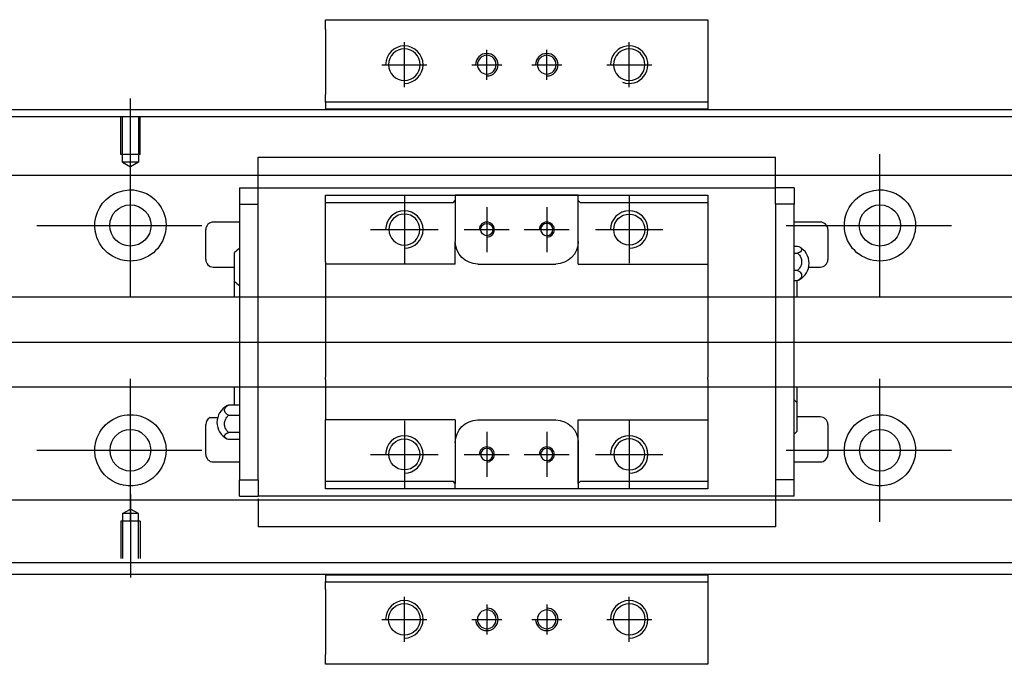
# Model space of a CAD drawing. Header units: millimetres. Extents: x -257 to 3135, y -1556 to 860.
# Tile 110 of 256: x 4 to 135, y -1158 to -1072. Entities that reach past the tile are written whole.
import ezdxf
from ezdxf.lldxf.tags import DXFTag

# ---------------------------------------------------------------- set-up
doc = ezdxf.new("R2010")
doc.units = ezdxf.units.MM
doc.layers.get('0').update_dxf_attribs({"linetype": 'CONTINUOUS'})
tags = doc.linetypes.add('DASHED', pattern=[25.72, 12.86, -12.86]).pattern_tags.tags
tags[6:7] = [DXFTag(74, 4), DXFTag(75, 0), DXFTag(340, '0'), DXFTag(46, 0.0), DXFTag(50, 0.0), DXFTag(44, 0.0), DXFTag(45, 0.0)]
tags[4:5] = [DXFTag(74, 4), DXFTag(75, 0), DXFTag(340, '0'), DXFTag(46, 0.0), DXFTag(50, 0.0), DXFTag(44, 0.0), DXFTag(45, 0.0)]

msp = doc.modelspace()

# ---------------------------------------------------------------- linework, layer by layer
at = {"linetype": 'Continuous'}
for p, q in [((44.63, -1073.1), (44.63, -1071.81)), ((44.63, -1071.81), (95.63, -1071.81)), ((95.63, -1071.81), (95.63, -1073.1)), ((44.63, -1073.1), (44.63, -1081.81)), ((95.63, -1073.1), (95.63, -1081.81)), ((44.63, -1082.81), (44.63, -1081.81)), ((95.63, -1081.81), (95.63, -1082.81)), ((95.63, -1082.81), (44.63, -1082.81)), ((44.63, -1082.81), (44.63, -1083.81)), ((95.63, -1082.81), (95.63, -1083.81)), ((-45.42, -1083.81), (80.83, -1083.81)), ((80.83, -1083.81), (479.58, -1083.81)), ((64.93, -1145.81), (-45.42, -1145.81)), ((44.63, -1145.81), (44.63, -1146.81)), ((44.63, -1147.81), (44.63, -1146.81)), ((44.63, -1146.81), (95.63, -1146.81)), ((479.58, -1145.81), (64.93, -1145.81)), ((95.63, -1145.81), (95.63, -1146.81)), ((95.63, -1146.81), (95.63, -1147.81)), ((44.63, -1147.81), (44.63, -1156.51)), ((95.63, -1147.81), (95.63, -1156.51)), ((44.63, -1157.81), (44.63, -1156.51)), ((95.63, -1156.51), (95.63, -1157.81)), ((95.63, -1157.81), (44.63, -1157.81))]:
    msp.add_line(p, q, dxfattribs=at)
for p, q in [((55.13, -1080.81), (55.13, -1074.81)), ((66.13, -1079.81), (66.13, -1075.81)), ((74.13, -1079.81), (74.13, -1075.81)), ((85.13, -1080.81), (85.13, -1074.81)), ((52.13, -1077.81), (58.13, -1077.81)), ((64.13, -1077.81), (68.13, -1077.81)), ((72.13, -1077.81), (76.13, -1077.81)), ((82.13, -1077.81), (88.13, -1077.81)), ((18.58, -1093.43), (18.58, -1082.31)), ((18.58, -1108.78), (18.58, -1089.73)), ((118.58, -1108.78), (118.58, -1089.73)), ((6.08, -1099.26), (28.11, -1099.26)), ((106.08, -1099.26), (128.11, -1099.26)), ((-95.42, -1114.81), (72.88, -1114.81)), ((72.88, -1114.81), (480.28, -1114.81)), ((18.58, -1138.78), (18.58, -1119.73)), ((118.58, -1138.78), (118.58, -1119.73)), ((29.22, -1124.9), (30.22, -1124.9)), ((6.08, -1129.26), (28.11, -1129.26)), ((106.08, -1129.26), (128.11, -1129.26)), ((18.58, -1135.09), (18.58, -1146.21)), ((55.13, -1154.81), (55.13, -1148.81)), ((85.13, -1154.81), (85.13, -1148.81)), ((66.13, -1149.81), (66.13, -1153.81)), ((74.13, -1149.81), (74.13, -1153.81)), ((52.13, -1151.81), (58.13, -1151.81)), ((64.13, -1151.81), (68.13, -1151.81)), ((72.13, -1151.81), (76.13, -1151.81)), ((82.13, -1151.81), (88.13, -1151.81))]:
    msp.add_line(p, q)
at = {"linetype": 'DASHED'}
for p, q in [((95.63, -1083.76), (44.63, -1083.76)), ((44.63, -1145.85), (95.63, -1145.85))]:
    msp.add_line(p, q, dxfattribs=at)
at = {"linetype": 'DASHED', "ltscale": 0.3}
for p, q in [((80.58, -1084.76), (-31.42, -1084.76)), ((468.58, -1084.76), (80.58, -1084.76)), ((468.58, -1092.59), (-31.42, -1092.59)), ((468.58, -1108.81), (-28.12, -1108.81)), ((-28.12, -1120.81), (468.58, -1120.81)), ((468.58, -1135.93), (-31.42, -1135.93)), ((17.51, -1137.71), (18.58, -1137.09)), ((19.66, -1137.71), (18.58, -1137.09)), ((19.88, -1138.71), (17.28, -1138.71)), ((17.28, -1138.71), (17.28, -1143.71)), ((17.51, -1137.71), (17.51, -1143.71)), ((19.66, -1137.71), (17.51, -1137.71)), ((19.66, -1143.71), (19.66, -1137.71)), ((19.88, -1138.71), (19.88, -1143.71)), ((468.58, -1144.26), (-31.42, -1144.26))]:
    msp.add_line(p, q, dxfattribs=at)
at = {"linetype": 'DASHED', "ltscale": 0.1}
for p, q in [((17.28, -1089.81), (17.28, -1084.81)), ((17.51, -1090.81), (17.51, -1084.81)), ((19.66, -1084.81), (19.66, -1090.81)), ((19.88, -1089.81), (19.88, -1084.81)), ((19.88, -1089.81), (17.28, -1089.81)), ((19.66, -1090.81), (17.51, -1090.81)), ((17.51, -1090.81), (18.58, -1091.43)), ((19.66, -1090.81), (18.58, -1091.43))]:
    msp.add_line(p, q, dxfattribs=at)
at = {"linetype": 'DASHED', "ltscale": 0.5}
for p, q in [((35.63, -1090.2), (35.63, -1090.15)), ((35.63, -1090.33), (35.63, -1090.2)), ((104.63, -1090.2), (35.63, -1090.2)), ((35.63, -1093.91), (35.63, -1090.33)), ((104.63, -1090.2), (104.63, -1090.15)), ((104.63, -1090.33), (104.63, -1090.2)), ((104.63, -1093.91), (104.63, -1090.33)), ((33.13, -1094.24), (33.13, -1096.44)), ((33.13, -1094.24), (35.63, -1094.24)), ((35.63, -1094.24), (35.63, -1093.91)), ((35.63, -1095.24), (35.63, -1094.24)), ((35.63, -1094.24), (104.63, -1094.24)), ((104.63, -1094.24), (104.63, -1093.91)), ((107.13, -1094.24), (104.63, -1094.24)), ((104.63, -1095.24), (104.63, -1094.24)), ((107.13, -1094.24), (107.13, -1096.44)), ((35.63, -1094.34), (35.63, -1094.34)), ((35.63, -1096.44), (35.63, -1095.24)), ((44.63, -1096.24), (44.63, -1095.24)), ((55.13, -1095.31), (55.13, -1104.31)), ((61.93, -1095.24), (61.93, -1095.94)), ((78.33, -1095.24), (61.93, -1095.24)), ((62.02, -1095.24), (78.24, -1095.24)), ((78.33, -1095.94), (78.33, -1095.24)), ((85.13, -1095.31), (85.13, -1104.31)), ((95.63, -1095.24), (95.63, -1096.24)), ((104.63, -1094.34), (104.63, -1094.34)), ((104.63, -1096.44), (104.63, -1095.24)), ((33.13, -1096.44), (35.63, -1096.44)), ((33.13, -1096.44), (33.13, -1133.18)), ((35.63, -1096.91), (35.63, -1096.44)), ((35.63, -1096.91), (35.63, -1096.48)), ((35.63, -1132.7), (35.63, -1096.91)), ((44.63, -1104.11), (44.63, -1096.24)), ((61.63, -1096.24), (44.63, -1096.24)), ((61.63, -1096.24), (61.93, -1095.94)), ((61.93, -1095.94), (61.93, -1101.41)), ((66.13, -1096.81), (66.13, -1102.81)), ((74.13, -1096.81), (74.13, -1102.81)), ((78.33, -1095.94), (78.63, -1096.24)), ((78.33, -1104.41), (78.33, -1095.94)), ((78.33, -1101.41), (78.33, -1095.94)), ((95.63, -1096.24), (78.63, -1096.24)), ((95.63, -1096.24), (95.63, -1104.11)), ((107.13, -1096.44), (104.63, -1096.44)), ((104.63, -1096.44), (104.63, -1096.91)), ((104.63, -1096.48), (104.63, -1096.91)), ((104.63, -1096.91), (104.63, -1132.7)), ((107.13, -1133.18), (107.13, -1096.44)), ((33.13, -1098.81), (29.63, -1098.81)), ((110.63, -1098.81), (107.13, -1098.81)), ((28.63, -1103.81), (28.63, -1099.81)), ((50.63, -1099.81), (59.63, -1099.81)), ((63.13, -1099.81), (69.13, -1099.81)), ((71.13, -1099.81), (77.13, -1099.81)), ((80.63, -1099.81), (89.63, -1099.81)), ((111.63, -1099.81), (111.63, -1103.81)), ((61.93, -1104.41), (61.93, -1101.41)), ((107.13, -1102.01), (107.59, -1102.01)), ((32.48, -1106.73), (32.48, -1102.88)), ((107.13, -1102.95), (107.59, -1102.95)), ((29.63, -1104.81), (32.48, -1104.81)), ((44.63, -1104.11), (44.63, -1109.81)), ((64.93, -1104.41), (75.33, -1104.41)), ((78.33, -1104.41), (95.63, -1104.41)), ((95.63, -1104.11), (95.63, -1109.81)), ((109.08, -1104.81), (110.63, -1104.81)), ((107.59, -1105.25), (107.13, -1105.25)), ((32.48, -1108.81), (32.48, -1106.73)), ((107.13, -1106.61), (107.59, -1106.61)), ((107.48, -1106.61), (107.48, -1108.81)), ((44.63, -1109.81), (44.63, -1110.11)), ((95.63, -1109.81), (95.63, -1110.11)), ((44.63, -1110.11), (44.63, -1119.51)), ((95.63, -1110.11), (95.63, -1119.51)), ((44.63, -1119.81), (44.63, -1119.51)), ((44.63, -1119.81), (44.63, -1125.21)), ((95.63, -1119.81), (95.63, -1119.51)), ((95.63, -1119.81), (95.63, -1125.21)), ((32.48, -1123.23), (32.48, -1120.81)), ((107.48, -1120.81), (107.48, -1122.89)), ((107.48, -1122.89), (107.48, -1126.74)), ((33.13, -1123.24), (31.68, -1123.24)), ((28.63, -1129.81), (28.63, -1125.81)), ((31.68, -1124.59), (33.13, -1124.59)), ((44.63, -1125.51), (44.63, -1125.21)), ((61.93, -1125.21), (44.63, -1125.21)), ((44.63, -1133.38), (44.63, -1125.51)), ((55.13, -1125.31), (55.13, -1134.31)), ((61.93, -1125.21), (61.93, -1128.21)), ((64.93, -1125.21), (75.33, -1125.21)), ((78.33, -1133.68), (78.33, -1125.21)), ((85.13, -1125.31), (85.13, -1134.31)), ((95.63, -1125.21), (95.63, -1133.38)), ((110.63, -1124.81), (107.48, -1124.81)), ((111.63, -1125.81), (111.63, -1129.81)), ((33.13, -1126.89), (31.68, -1126.89)), ((66.13, -1126.81), (66.13, -1132.81)), ((74.13, -1126.81), (74.13, -1132.81)), ((33.13, -1127.83), (31.68, -1127.83)), ((61.93, -1128.21), (61.93, -1133.68)), ((78.33, -1128.21), (78.33, -1133.68)), ((29.63, -1130.81), (33.13, -1130.81)), ((50.63, -1129.81), (59.63, -1129.81)), ((63.13, -1129.81), (69.13, -1129.81)), ((71.13, -1129.81), (77.13, -1129.81)), ((80.63, -1129.81), (89.63, -1129.81)), ((107.13, -1130.81), (110.63, -1130.81)), ((33.13, -1133.18), (35.63, -1133.18)), ((33.13, -1135.38), (33.13, -1133.18)), ((35.63, -1133.14), (35.63, -1132.7)), ((35.63, -1133.18), (35.63, -1132.7)), ((35.63, -1133.18), (35.63, -1134.38)), ((44.63, -1133.38), (61.63, -1133.38)), ((44.63, -1134.38), (44.63, -1133.38)), ((61.93, -1133.68), (61.63, -1133.38)), ((61.93, -1134.38), (61.93, -1133.68)), ((78.63, -1133.38), (78.33, -1133.68)), ((78.33, -1133.68), (78.33, -1134.38)), ((78.63, -1133.38), (95.63, -1133.38)), ((95.63, -1133.38), (95.63, -1134.38)), ((104.63, -1132.7), (104.63, -1133.18)), ((104.63, -1132.7), (104.63, -1133.14)), ((104.63, -1133.18), (104.63, -1134.38)), ((107.13, -1133.18), (104.63, -1133.18)), ((107.13, -1135.38), (107.13, -1133.18)), ((35.63, -1134.38), (35.63, -1135.38)), ((78.33, -1134.38), (61.93, -1134.38)), ((78.24, -1134.38), (62.02, -1134.38)), ((104.63, -1134.38), (104.63, -1135.38)), ((35.63, -1135.93), (32.59, -1135.93)), ((35.63, -1135.93), (32.59, -1135.93)), ((33.13, -1135.38), (35.63, -1135.38)), ((104.63, -1135.38), (35.63, -1135.38)), ((35.63, -1135.71), (35.63, -1139.29)), ((104.63, -1135.28), (104.63, -1135.28)), ((104.63, -1135.38), (104.63, -1135.71)), ((107.13, -1135.38), (104.63, -1135.38)), ((104.63, -1135.71), (104.63, -1139.29)), ((35.63, -1139.29), (35.63, -1139.42)), ((35.63, -1139.42), (35.63, -1139.46)), ((35.63, -1139.42), (104.63, -1139.42)), ((104.63, -1139.29), (104.63, -1139.42)), ((104.63, -1139.42), (104.63, -1139.46))]:
    msp.add_line(p, q, dxfattribs=at)
at = {"linetype": 'Continuous', "extrusion": (0, 0, -1)}
for centre, radius in [((-55.13, -1077.81), 2.1), ((-85.13, -1077.81), 2.1), ((-18.58, -1129.26), 2.75), ((-118.58, -1129.26), 2.75)]:
    msp.add_circle(centre, radius, dxfattribs=at)
at = {"linetype": 'DASHED', "ltscale": 0.15, "extrusion": (0, 0, -1)}
for centre in [(-66.13, -1077.81), (-74.13, -1077.81), (-66.13, -1151.81), (-74.13, -1151.81)]:
    msp.add_circle(centre, 1.25, dxfattribs=at)
at = {"linetype": 'Continuous'}
for centre, radius in [((18.58, -1099.26), 2.75), ((118.58, -1099.26), 2.75), ((55.13, -1151.81), 2.1), ((85.13, -1151.81), 2.1)]:
    msp.add_circle(centre, radius, dxfattribs=at)
at = {"linetype": 'DASHED', "ltscale": 0.5, "extrusion": (0, 0, -1)}
for centre, radius in [((-55.13, -1099.81), 2.07), ((-74.13, -1099.81), 0.825), ((-85.13, -1129.81), 2.07), ((-66.13, -1129.81), 0.825), ((-74.13, -1129.81), 0.825)]:
    msp.add_circle(centre, radius, dxfattribs=at)
at = {"linetype": 'DASHED', "ltscale": 0.5}
for centre, radius in [((85.13, -1099.81), 2.07), ((66.13, -1099.81), 0.825), ((55.13, -1129.81), 2.07)]:
    msp.add_circle(centre, radius, dxfattribs=at)
for centre, start in [((55.13, -1077.81), 270), ((85.13, -1077.81), 249.2801), ((55.13, -1151.81), 270), ((85.13, -1151.81), 270)]:
    msp.add_arc(centre, 2.5, start, 180)
at = {"linetype": 'DASHED', "ltscale": 0.15}
for centre, start, end in [((66.13, -1077.81), 270, 180), ((74.13, -1077.81), 270, 180), ((66.13, -1151.81), 180, 90), ((74.13, -1151.81), 180, 90)]:
    msp.add_arc(centre, 1.5, start, end, dxfattribs=at)
at = {"linetype": 'Continuous', "extrusion": (0, 0, -1)}
for centre, start, end in [((-18.58, -1099.26), 13.6191, 80.1049), ((-18.58, -1099.26), 99.8951, 166.3809), ((-118.58, -1099.26), 13.6191, 80.1049), ((-118.58, -1099.26), 99.8951, 166.3809), ((-18.58, -1099.26), 189.6765, 350.3235), ((-118.58, -1099.26), 189.6765, 350.3235), ((-18.58, -1129.26), 10.8558, 169.1442), ((-118.58, -1129.26), 10.8558, 169.1442), ((-18.58, -1129.26), 285.2319, 347.572), ((-18.58, -1129.26), 192.428, 254.7681), ((-118.58, -1129.26), 285.2319, 347.572), ((-118.58, -1129.26), 192.428, 254.7681)]:
    msp.add_arc(centre, 4.75, start, end, dxfattribs=at)
at = {"linetype": 'DASHED', "ltscale": 0.5}
for centre, radius, start, end in [((55.13, -1099.81), 2.5, 270, 180), ((85.13, -1099.81), 2.5, 270, 180), ((29.63, -1099.81), 1, 90, 180), ((66.13, -1099.81), 1, 270, 180), ((74.13, -1099.81), 1, 270, 180), ((110.63, -1099.81), 1, 0, 90), ((106.63, -1104.31), 2.5, 0, 61.7734), ((34.62, -1104.76), 2.85, 121.5132, 138.6569), ((29.63, -1103.81), 1, 180, 270), ((106.63, -1104.31), 2.5, 298.2701, 0), ((110.63, -1103.81), 1, 270, 0), ((34.62, -1104.84), 2.85, 221.3431, 238.4868), ((105.34, -1124.77), 2.85, 41.3431, 51.1006), ((32.63, -1125.53), 2.5, 118.2701, 180), ((29.63, -1125.81), 1, 114.7486, 180), ((32.63, -1125.53), 2.5, 180, 241.7734), ((110.63, -1125.81), 1, 0, 90), ((105.34, -1124.86), 2.85, 308.8994, 318.6569), ((55.13, -1129.81), 2.5, 270, 180), ((85.13, -1129.81), 2.5, 270, 180), ((66.13, -1129.81), 1, 270, 180), ((74.13, -1129.81), 1, 270, 180), ((29.63, -1129.81), 1, 180, 270), ((110.63, -1129.81), 1, 270, 0)]:
    msp.add_arc(centre, radius, start, end, dxfattribs=at)
at = {"linetype": 'DASHED', "ltscale": 0.5, "extrusion": (0, 0, -1)}
for centre, start, end in [((-64.93, -1101.41), 270, 359.96), ((-75.33, -1101.41), 180, 270), ((-64.93, -1128.21), 360, 90), ((-75.33, -1128.21), 90, 180)]:
    msp.add_arc(centre, 3, start, end, dxfattribs=at)
at = {"linetype": 'Continuous'}
for points, knots in [([(17.77, -1094.58), (18.18, -1094.51), (18.61, -1094.49), (19.15, -1094.54), (19.28, -1094.56), (19.4, -1094.58)], [0, 0, 0, 0, 0.772987, 0.772987, 1, 1, 1, 1]), ([(117.77, -1094.58), (118.18, -1094.51), (118.61, -1094.49), (119.15, -1094.54), (119.28, -1094.56), (119.4, -1094.58)], [0, 0, 0, 0, 0.772987, 0.772987, 1, 1, 1, 1]), ([(19.83, -1133.84), (19.43, -1133.95), (19, -1134.01), (18.16, -1134.01), (17.74, -1133.95), (17.33, -1133.84)], [0, 0, 0, 0, 0.500461, 0.500461, 1, 1, 1, 1]), ([(119.83, -1133.84), (119.43, -1133.95), (119, -1134.01), (118.16, -1134.01), (117.74, -1133.95), (117.33, -1133.84)], [0, 0, 0, 0, 0.500461, 0.500461, 1, 1, 1, 1])]:
    msp.add_open_spline(points, degree=3, knots=knots, dxfattribs=at)
at = {"linetype": 'DASHED', "ltscale": 0.5}
for points, degree in [([(44.63, -1095.24), (61.93, -1095.24)], 1), ([(78.33, -1095.24), (95.63, -1095.24)], 1), ([(61.93, -1104.41), (44.63, -1104.41)], 1), ([(107.59, -1106.61), (107.68, -1106.58), (107.76, -1106.54), (107.83, -1106.5)], 3), ([(31.68, -1123.24), (31.59, -1123.26), (31.51, -1123.3), (31.44, -1123.34)], 3), ([(78.33, -1125.21), (95.63, -1125.21)], 1), ([(61.93, -1134.38), (44.63, -1134.38)], 1), ([(95.63, -1134.38), (78.33, -1134.38)], 1)]:
    msp.add_open_spline(points, degree=degree, dxfattribs=at)
at = {"linetype": 'Continuous'}
for points in [[(13.9, -1100.06), (13.79, -1099.4), (13.82, -1098.73), (13.97, -1098.14)], [(23.2, -1098.14), (23.34, -1098.73), (23.38, -1099.4), (23.27, -1100.06)], [(113.9, -1100.06), (113.79, -1099.4), (113.82, -1098.73), (113.97, -1098.14)], [(123.2, -1098.14), (123.34, -1098.73), (123.38, -1099.4), (123.27, -1100.06)], [(13.94, -1130.28), (13.81, -1129.68), (13.79, -1129.01), (13.92, -1128.36)], [(23.25, -1128.36), (23.37, -1129.02), (23.35, -1129.68), (23.22, -1130.28)], [(113.94, -1130.28), (113.81, -1129.68), (113.79, -1129.01), (113.92, -1128.36)], [(123.25, -1128.36), (123.37, -1129.02), (123.35, -1129.68), (123.22, -1130.28)]]:
    msp.add_open_spline(points, degree=3, dxfattribs=at)
at = {"linetype": 'DASHED', "ltscale": 0.5}
msp.add_rational_spline([(61.93, -1101.41), (61.93, -1101.41), (61.93, -1101.41)], [0.500000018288, 0.499999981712, 0.500000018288], degree=2, dxfattribs=at)
for points in [[(107.59, -1102.01), (107.72, -1102.05), (107.83, -1102.11), (108.01, -1102.23), (108.07, -1102.29), (108.14, -1102.43), (108.14, -1102.5), (108.1, -1102.63), (108.05, -1102.7), (107.89, -1102.82), (107.79, -1102.88), (107.65, -1102.93), (107.62, -1102.94), (107.59, -1102.95)], [(107.59, -1102.95), (107.72, -1103.06), (107.83, -1103.19), (108.01, -1103.48), (108.07, -1103.64), (108.14, -1103.96), (108.14, -1104.14), (108.1, -1104.47), (108.05, -1104.63), (107.89, -1104.93), (107.79, -1105.07), (107.65, -1105.21), (107.62, -1105.23), (107.59, -1105.25)], [(107.59, -1105.25), (107.72, -1105.31), (107.83, -1105.39), (108.01, -1105.56), (108.07, -1105.65), (108.14, -1105.85), (108.14, -1105.95), (108.1, -1106.14), (108.05, -1106.24), (107.89, -1106.41), (107.79, -1106.5), (107.65, -1106.58), (107.62, -1106.59), (107.59, -1106.61)], [(31.68, -1124.59), (31.55, -1124.53), (31.44, -1124.45), (31.26, -1124.28), (31.2, -1124.19), (31.13, -1123.99), (31.13, -1123.89), (31.17, -1123.7), (31.22, -1123.6), (31.37, -1123.43), (31.48, -1123.34), (31.62, -1123.26), (31.65, -1123.25), (31.68, -1123.24)], [(31.68, -1126.89), (31.55, -1126.78), (31.44, -1126.65), (31.26, -1126.36), (31.2, -1126.2), (31.13, -1125.88), (31.13, -1125.71), (31.17, -1125.37), (31.22, -1125.21), (31.37, -1124.91), (31.48, -1124.77), (31.62, -1124.64), (31.65, -1124.61), (31.68, -1124.59)], [(31.68, -1127.83), (31.55, -1127.79), (31.44, -1127.73), (31.26, -1127.61), (31.2, -1127.55), (31.13, -1127.41), (31.13, -1127.34), (31.17, -1127.21), (31.22, -1127.14), (31.37, -1127.02), (31.48, -1126.96), (31.62, -1126.91), (31.65, -1126.9), (31.68, -1126.89)]]:
    msp.add_open_spline(points, degree=3, knots=[0, 0, 0, 0, 0.192078, 0.192078, 0.384156, 0.384156, 0.576234, 0.576234, 0.768312, 0.768312, 0.960389, 0.960389, 1, 1, 1, 1], dxfattribs=at)

doc.saveas('drawing.dxf')
